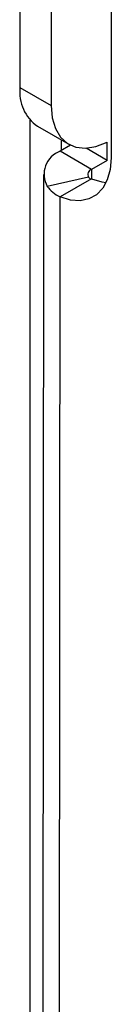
# Model space of a CAD drawing. Header units: millimetres. Extents: x 3619 to 4737, y 1503 to 2366.
# Tile 169 of 256: x 4447.46 to 4449.32, y 2157.51 to 2177.21. Entities that reach past the tile are written whole.
import ezdxf

# ---------------------------------------------------------------- set-up
doc = ezdxf.new("R2010")
doc.units = ezdxf.units.MM

msp = doc.modelspace()

# ---------------------------------------------------------------- linework, layer by layer
at = {"color": 7, "linetype": 'Continuous', "lineweight": 30}
for p, q in [((4447.4939, 2219.8053), (4447.4687, 2175.8572)), ((4448.1201, 2219.4438), (4448.0949, 2175.4957)), ((4449.3177, 2219.1113), (4449.2921, 2174.4458)), ((4447.4687, 2175.8572), (4448.0949, 2175.4957)), ((4447.6737, 2140.6358), (4447.6737, 2175.2009)), ((4447.8195, 2175.081), (4448.4457, 2174.7195)), ((4448.4821, 2174.7002), (4448.2735, 2174.5799)), ((4448.2999, 2174.5952), (4448.2999, 2174.8036)), ((4449.2129, 2174.3989), (4449.2131, 2174.7606)), ((4448.8997, 2174.2184), (4448.2735, 2174.5799)), ((4449.2129, 2174.3989), (4448.7934, 2174.6411)), ((4449.2129, 2174.3989), (4448.8997, 2174.2184)), ((4447.9397, 2174.1154), (4447.9058, 2114.9173)), ((4448.8423, 2174.0621), (4448.016, 2173.8787)), ((4448.8998, 2174.0268), (4448.2735, 2173.6658)), ((4448.2396, 2114.4521), (4448.2735, 2173.6658))]:
    msp.add_line(p, q, dxfattribs=at)
at = {"color": 8, "linetype": 'Continuous', "lineweight": 30}
msp.add_line((4448.8997, 2174.2184), (4448.8996, 2174.0269), dxfattribs=at)
at = {"color": 7, "linetype": 'Continuous', "lineweight": 30, "flags": 128}
for points in [[(4448.0949, 2175.4957), (4448.1159, 2175.2492), (4448.1784, 2175.0357), (4448.2802, 2174.8628), (4448.4178, 2174.7367), (4448.5862, 2174.6617), (4448.7796, 2174.6405), (4448.991, 2174.6739), (4449.2131, 2174.7606)], [(4449.2921, 2174.4458), (4449.2731, 2174.2124), (4449.2171, 2174.008), (4449.1258, 2173.8392), (4449.0021, 2173.7111), (4448.8499, 2173.6279), (4448.674, 2173.5921), (4448.4798, 2173.6049), (4448.2735, 2173.6658)], [(4448.8998, 2174.0268), (4449.106, 2173.9659), (4449.1938, 2173.9543)]]:
    msp.add_lwpolyline(points, dxfattribs=at)
at = {"color": 7, "linetype": 'Continuous', "lineweight": 30}
for centre, radius, start, end in [((4448.305, 2175.7678), 0.8411, 173.89808, 234.73918), ((4448.4368, 2174.122), 0.4861, 109.62935, 210.03091), ((4448.9361, 2174.1164), 0.1083, 109.62673, 210.02994)]:
    msp.add_arc(centre, radius, start, end, dxfattribs=at)
for points, knots in [([(4448.8423, 2174.0621), (4448.8497, 2174.0534), (4448.8647, 2174.0356), (4448.888, 2174.0298), (4448.8998, 2174.0268)], [0, 0, 0, 0, 0.4935328, 1, 1, 1, 1]), ([(4448.016, 2173.8787), (4448.0486, 2173.8373), (4448.1139, 2173.7545), (4448.2204, 2173.6953), (4448.2735, 2173.6658)], [0, 0, 0, 0, 0.5009934, 1, 1, 1, 1])]:
    msp.add_open_spline(points, degree=3, knots=knots, dxfattribs=at)

doc.saveas('drawing.dxf')
